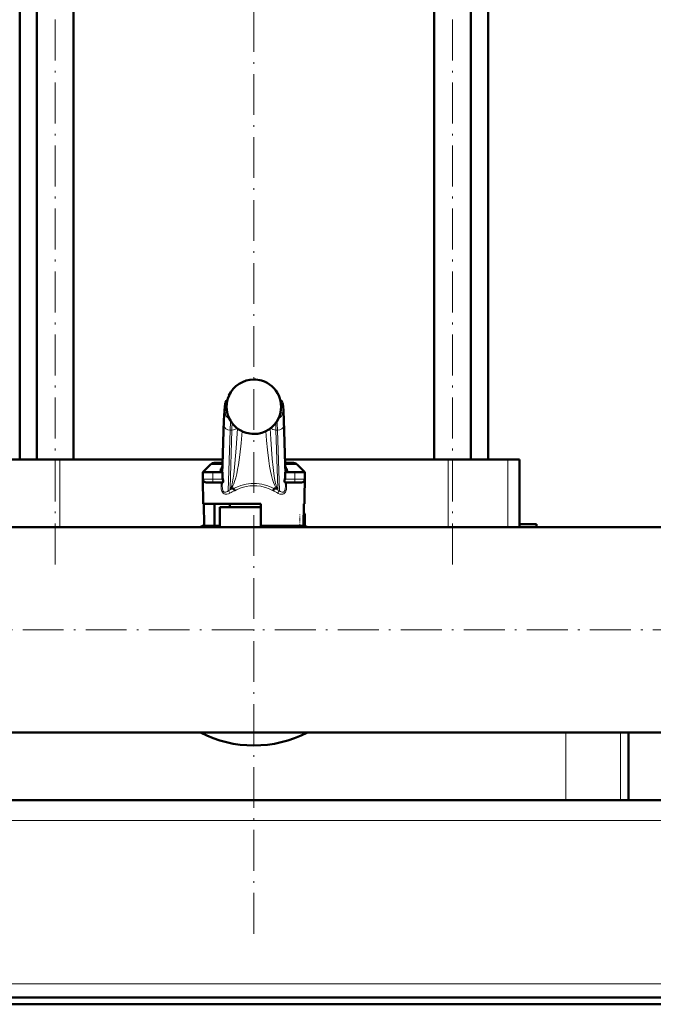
# Model space of a CAD drawing. Extents: x -1351 to 1763, y -1300 to 601.
# Tile 47 of 91: x 53 to 239, y -286 to 3. Entities that reach past the tile are written whole.
import ezdxf

# ---------------------------------------------------------------- set-up
doc = ezdxf.new("R2010")
doc.units = 0
doc.linetypes.add('DASHDOT', pattern=[18.5, 12, -3, 0.5, -3])

msp = doc.modelspace()

# ---------------------------------------------------------------- linework, layer by layer
at = {"color": 7, "linetype": 'DASHDOT', "lineweight": 18}
for p, q in [((63.27, -156.77), (63.27, 212.95)), ((179.94, -156.77), (179.94, 212.95)), ((121.6, -265.27), (121.6, 206.45)), ((-427.25, -175.96), (638.95, -175.96))]:
    msp.add_line(p, q, dxfattribs=at)
at = {"color": 7, "lineweight": 50}
for p, q in [((52.85, -125.96), (52.85, 144.14)), ((57.89, -125.96), (57.89, 144.14)), ((68.65, -125.96), (68.65, 144.14)), ((174.56, -125.96), (174.56, 144.14)), ((185.32, -125.96), (185.32, 144.14)), ((190.35, -125.96), (190.35, 144.14)), ((112.43, -127.44), (112.83, -114.44)), ((130.37, -114.44), (130.77, -127.44)), ((64.59, -125.96), (47.09, -125.96)), ((112.48, -125.96), (64.59, -125.96)), ((112.45, -126.96), (109.97, -126.96)), ((178.61, -125.96), (130.73, -125.96)), ((133.23, -126.96), (130.76, -126.96)), ((196.12, -125.96), (178.61, -125.96)), ((199.6, -125.96), (196.12, -125.96)), ((199.6, -125.96), (199.6, -144.96)), ((108.91, -127.4), (106.6, -129.71)), ((106.6, -129.71), (107.85, -129.71)), ((109.6, -129.71), (106.6, -129.71)), ((106.64, -131.73), (106.6, -129.71)), ((109.6, -129.71), (112.42, -129.71)), ((112.38, -128.57), (112.43, -127.44)), ((112.39, -128.36), (112.38, -128.4)), ((112.38, -128.4), (112.38, -128.42)), ((112.42, -129.71), (112.42, -131.05)), ((130.83, -128.57), (130.77, -127.44)), ((130.78, -129.71), (133.6, -129.71)), ((130.78, -131.05), (130.78, -129.71)), ((130.82, -128.4), (130.81, -128.36)), ((130.83, -128.42), (130.82, -128.4)), ((136.6, -129.71), (131.25, -129.71)), ((136.6, -129.71), (133.6, -129.71)), ((134.29, -127.4), (136.6, -129.71)), ((135.36, -129.71), (136.6, -129.71)), ((136.44, -138.96), (136.6, -129.71)), ((136.57, -131.73), (136.6, -129.71)), ((106.76, -138.96), (106.64, -131.73)), ((107.64, -132.71), (109.6, -132.71)), ((112.45, -132.71), (109.6, -132.71)), ((133.6, -132.71), (130.75, -132.71)), ((133.6, -132.71), (135.57, -132.71)), ((115.51, -134.46), (114.82, -134.46)), ((128.38, -134.46), (127.69, -134.46)), ((121.6, -138.96), (106.76, -138.96)), ((106.9, -138.96), (107.01, -145.46)), ((110.02, -138.96), (110.02, -145.46)), ((121.6, -139.96), (111.6, -139.96)), ((111.6, -145.81), (111.6, -139.96)), ((121.6, -139.96), (113.6, -139.96)), ((114.5, -139.96), (114.5, -138.96)), ((123.6, -138.96), (121.6, -138.96)), ((123.6, -139.96), (121.6, -139.96)), ((123.61, -139.96), (121.6, -139.96)), ((123.6, -145.46), (123.6, -138.96)), ((136.3, -138.96), (136.19, -145.46)), ((136.44, -138.96), (136.3, -138.96)), ((136.6, -145.73), (136.6, -142.46)), ((-21.45, -145.81), (264.65, -145.81)), ((107.01, -145.46), (110.02, -145.46)), ((111.6, -145.46), (110.02, -145.46)), ((136.19, -145.46), (123.6, -145.46)), ((131.4, -145.81), (131.4, -145.46)), ((199.6, -144.96), (199.57, -145.81)), ((199.6, -144.96), (204.6, -144.96)), ((204.6, -144.96), (204.6, -145.81)), ((264.65, -145.81), (204.6, -145.81)), ((-298.4, -206.11), (541.6, -206.11)), ((231.6, -225.96), (231.6, -206.11)), ((574.07, -225.96), (-330.86, -225.96)), ((213.22, -225.96), (29.99, -225.96)), ((229.21, -225.96), (213.22, -225.96)), ((231.6, -225.96), (229.21, -225.96)), ((571.6, -283.96), (-328.4, -283.96)), ((-328.4, -285.96), (571.6, -285.96))]:
    msp.add_line(p, q, dxfattribs=at)
at = {"color": 7, "lineweight": 18}
for p, q in [((121.6, -102.47), (121.6, -102.47)), ((123.87, -102.8), (123.87, -102.8)), ((113.62, -109.96), (113.17, -109.96)), ((113.17, -112.21), (113.8, -112.21)), ((129.41, -112.21), (130.04, -112.21)), ((130.04, -109.96), (129.59, -109.96)), ((112.83, -114.5), (112.43, -127.5)), ((112.83, -114.44), (112.83, -114.5)), ((114.29, -113.71), (114.29, -113.72)), ((130.77, -127.5), (130.37, -114.5)), ((112.42, -131.05), (112.88, -116.09)), ((114.63, -117.33), (114.08, -135.15)), ((114.6, -134.41), (115.13, -117.33)), ((115.13, -117.33), (114.63, -117.33)), ((116.79, -116.9), (116.79, -116.85)), ((116.79, -116.9), (116.81, -116.86)), ((119.32, -118.12), (119.32, -118.12)), ((121.6, -118.46), (121.6, -118.45)), ((126.41, -116.9), (126.39, -116.86)), ((126.41, -116.85), (126.41, -116.9)), ((128.58, -117.33), (128.08, -117.33)), ((128.08, -117.33), (128.6, -134.41)), ((129.12, -135.15), (128.58, -117.33)), ((130.32, -116.09), (130.78, -131.05)), ((64.59, -125.96), (64.59, -145.81)), ((178.61, -125.96), (178.61, -145.81)), ((196.12, -125.96), (196.12, -145.81)), ((112.43, -127.4), (108.91, -127.4)), ((109.6, -131.73), (109.6, -129.71)), ((111.6, -129.71), (111.6, -129.67)), ((112.34, -128.95), (112.37, -129.71)), ((112.43, -127.44), (112.43, -127.5)), ((134.29, -127.4), (130.77, -127.4)), ((130.84, -129.71), (130.87, -128.95)), ((131.6, -129.67), (131.61, -129.71)), ((133.6, -131.73), (133.6, -129.71)), ((109.6, -131.73), (106.64, -131.73)), ((109.6, -131.73), (112.49, -131.73)), ((109.6, -131.73), (109.6, -132.71)), ((111.98, -133.86), (111.98, -132.71)), ((112.34, -132.71), (112.34, -133.88)), ((112.34, -133.88), (112.37, -132.71)), ((130.72, -131.73), (133.6, -131.73)), ((130.83, -132.71), (130.87, -133.88)), ((130.87, -133.88), (130.87, -132.71)), ((131.22, -132.71), (131.22, -133.86)), ((136.57, -131.73), (133.6, -131.73)), ((133.6, -132.71), (133.6, -131.73)), ((136.24, -142.46), (136.6, -142.46)), ((134.7, -145.81), (135.1, -145.73)), ((135.1, -145.73), (135.1, -145.46)), ((135.1, -145.73), (135.12, -145.81)), ((136.6, -145.73), (135.1, -145.73)), ((213.22, -206.11), (213.22, -225.96)), ((229.21, -206.11), (229.21, -225.96)), ((573.57, -231.96), (-330.37, -231.96)), ((581.6, -279.96), (-338.4, -279.96))]:
    msp.add_line(p, q, dxfattribs=at)
at = {"color": 7, "linetype": 'DASHDOT', "lineweight": 18, "ltscale": 0.090015}
for p, q in [((109.6, -129.41), (109.6, -133.01)), ((133.6, -133.01), (133.6, -129.41))]:
    msp.add_line(p, q, dxfattribs=at)
at = {"color": 7, "linetype": 'DASHDOT', "lineweight": 18, "ltscale": 0.098109}
msp.add_line((135.1, -146.06), (135.1, -142.13), dxfattribs=at)
at = {"color": 7, "linetype": 'DASHDOT', "lineweight": 18, "ltscale": 0.012678}
msp.add_line((134.66, -145.82), (135.16, -145.72), dxfattribs=at)
at = {"color": 7, "lineweight": 50}
for points in [[(112.83, -114.44), (112.94, -111.67), (113.05, -110.34), (113.14, -109.68), (113.3, -109.19), (113.54, -108.78), (113.86, -108.44)], [(130.37, -114.44), (130.26, -111.67), (130.16, -110.34), (130.06, -109.68), (129.9, -109.19), (129.66, -108.78), (129.34, -108.44)], [(111.72, -129.01), (112.06, -128.85), (112.25, -128.66), (112.38, -128.42)], [(112.49, -131.73), (112.57, -132.22), (112.58, -132.43), (112.55, -132.61), (112.52, -132.67), (112.48, -132.71), (112.45, -132.71)], [(130.75, -132.71), (130.71, -132.7), (130.69, -132.67), (130.65, -132.6), (130.62, -132.3), (130.64, -132.12), (130.72, -131.73)], [(115.51, -134.46), (115.56, -134.47), (115.59, -134.47), (115.62, -134.49)], [(127.59, -134.49), (127.6, -134.48), (127.62, -134.47), (127.69, -134.46)]]:
    msp.add_lwpolyline(points, dxfattribs=at)
at = {"color": 7, "lineweight": 18}
for points in [[(113.17, -109.96), (113.16, -109.96), (113.15, -109.97), (113.14, -109.98), (113.12, -110.03), (113.09, -110.17), (113.04, -110.54), (112.94, -111.83), (112.83, -114.5)], [(112.88, -116.09), (112.98, -113.68), (113.04, -112.83), (113.12, -112.28), (113.14, -112.23), (113.15, -112.22), (113.16, -112.21), (113.17, -112.21)], [(130.37, -114.5), (130.25, -111.54), (130.17, -110.6), (130.11, -110.16), (130.08, -110.03), (130.06, -109.98), (130.05, -109.97), (130.04, -109.96), (130.04, -109.96)], [(130.04, -112.21), (130.05, -112.21), (130.05, -112.22), (130.06, -112.23), (130.07, -112.26), (130.14, -112.66), (130.22, -113.65), (130.32, -116.09)], [(128.58, -117.33), (128.48, -115.36), (128.43, -114.64)], [(114.6, -134.41), (114.66, -134.4), (114.79, -134.28), (114.99, -133.86), (115.21, -133.1), (115.45, -131.89), (115.69, -130.32), (116.06, -127.11), (116.45, -122.59), (116.79, -116.9)], [(118.13, -117.67), (117.83, -121.18), (117.45, -124.63), (117.04, -127.49), (116.81, -128.85), (116.55, -130.15), (116.26, -131.36), (115.95, -132.44), (115.71, -133.11), (115.46, -133.67), (115.26, -134.02), (115.06, -134.27), (114.82, -134.46)], [(128.38, -134.46), (128.21, -134.34), (128.04, -134.16), (127.83, -133.83), (127.62, -133.41), (127.34, -132.69), (127.07, -131.84), (126.77, -130.66), (126.49, -129.36), (126.23, -127.89), (125.99, -126.35), (125.58, -123.15), (125.3, -120.42), (125.07, -117.67)], [(126.41, -116.9), (126.58, -119.97), (126.78, -122.96), (127.01, -125.75), (127.27, -128.33), (127.47, -130.04), (127.69, -131.52), (127.97, -132.98), (128.11, -133.52), (128.24, -133.92), (128.36, -134.2), (128.48, -134.36), (128.56, -134.4), (128.6, -134.41)], [(112.43, -127.5), (112.39, -128.52), (112.34, -128.92), (112.34, -128.95)], [(130.87, -128.95), (130.85, -128.89), (130.83, -128.65), (130.77, -127.5)], [(114.56, -135.84), (114.13, -136.05), (113.7, -136.16), (113.43, -136.18), (113.16, -136.15), (112.89, -136.06), (112.63, -135.89), (112.37, -135.59), (112.21, -135.27), (112.04, -134.63), (111.98, -133.86)], [(111.98, -133.86), (112.27, -133.87), (112.33, -133.88), (112.33, -133.88), (112.34, -133.88)], [(112.34, -133.88), (112.35, -134.28), (112.39, -134.66), (112.49, -135.01), (112.61, -135.25), (112.77, -135.44), (112.92, -135.53), (113.09, -135.58), (113.35, -135.56), (113.6, -135.47), (113.85, -135.33), (114.08, -135.15)], [(121.6, -133.65), (120.45, -133.71), (119.3, -133.88), (118.16, -134.18), (117.6, -134.37), (116.5, -134.85), (115.97, -135.12)], [(127.23, -135.12), (126.14, -134.59), (125.03, -134.18), (123.92, -133.89), (123.63, -133.83), (122.47, -133.68), (121.6, -133.65)], [(131.22, -133.86), (131.15, -134.73), (131.01, -135.22), (130.85, -135.55), (130.61, -135.85), (130.35, -136.04), (130.08, -136.14), (129.68, -136.18), (129.26, -136.11), (128.77, -135.91), (128.65, -135.84)], [(129.12, -135.15), (129.37, -135.35), (129.63, -135.49), (129.9, -135.57), (130.12, -135.58), (130.32, -135.52), (130.5, -135.38), (130.64, -135.18), (130.76, -134.87), (130.83, -134.51), (130.87, -133.88)], [(131.22, -133.86), (130.9, -133.87), (130.87, -133.88), (130.87, -133.88), (130.87, -133.88)]]:
    msp.add_lwpolyline(points, dxfattribs=at)
for centre, radius, start, end in [((121.6, -110.47), 8, 89.9649, 155.9372), ((121.6, -110.5), 8.02, 73.5462, 89.9904), ((121.61, -110.47), 7.99, 24.0436, 73.5637), ((121.61, -110.46), 8, 156.0287, 179.9997), ((121.6, -110.46), 8, 0.0024, 23.9698), ((121.57, -110.46), 7.97, 179.9852, 184.4144), ((121.6, -110.46), 8, 184.4035, 203.9729), ((121.6, -110.46), 8, 336.0013, 0.0052), ((121.59, -110.46), 7.99, 204.0462, 253.466), ((182.85, -119.52), 67.76, 176.4224, 178.1498), ((121.61, -110.46), 8, 269.9715, 335.9382), ((60.36, -119.52), 67.75, 1.8502, 3.5779), ((121.6, -110.45), 8.01, 253.4962, 270.004), ((115.05, -129.95), 3.46, 164.2607, 175.3693), ((115.22, -130.11), 3.67, 139.6506, 162.6124), ((114.18, -128.82), 1.85, 167.3382, 179.2486), ((114.08, -128.83), 1.75, 179.0325, 184.0075), ((128, -130.1), 3.65, 17.3191, 40.3999), ((129.02, -128.82), 1.85, 0.7514, 12.6618), ((129.12, -128.83), 1.75, 355.9925, 0.9676), ((128.05, -129.97), 3.57, 4.8309, 15.6239), ((121.6, -148.88), 15.65, 112.9071, 118.7129), ((122.08, -148.78), 14.96, 114.0948, 120.1875), ((121.15, -148.74), 14.92, 59.8532, 65.964), ((121.6, -148.88), 15.65, 61.2871, 67.0929)]:
    msp.add_arc(centre, radius, start, end, dxfattribs=at)
at = {"color": 7, "lineweight": 50}
for centre, radius, start, end in [((121.6, -110.47), 8, 89.9705, 155.9552), ((121.6, -110.49), 8.02, 73.5878, 89.9927), ((121.61, -110.47), 8, 24.0394, 73.6004), ((121.61, -110.46), 8, 156.0284, 203.9971), ((116.12, -108.02), 2, 155.9889, 156.0275), ((127.08, -108.02), 2, 23.9725, 24.0111), ((121.6, -110.46), 8, 336.0028, 23.9716), ((121.6, -110.46), 8, 204.0405, 253.4621), ((121.6, -110.46), 8, 269.9786, 335.9524), ((121.6, -110.46), 7.99, 253.4304, 270.0144), ((109.97, -128.46), 1.5, 90, 135.0001), ((133.23, -128.46), 1.5, 45, 90), ((107.64, -131.71), 1, 181, 270), ((115.95, -131.05), 3.53, 179.9035, 191.0163), ((127.25, -131.05), 3.53, 348.9837, 0.0965), ((135.57, -131.71), 1, 270, 359), ((114.8, -134.05), 0.412, 241.0787, 272.9093), ((113.6, -136.05), 2.55, 21.3992, 37.6554), ((129.61, -136.05), 2.56, 142.3589, 158.587), ((128.4, -134.05), 0.412, 267.1011, 298.9205), ((135.1, -142.46), 1.5, 0, 39.45), ((121.6, -175.96), 34, 115.416, 117.531), ((121.6, -175.96), 34, 115.4159, 117.5309), ((121.6, -175.96), 34, 62.469, 63.8211), ((121.6, -175.96), 34, 62.4691, 63.8211), ((135.1, -145.73), 1.5, 356.9508, 360), ((121.6, -175.96), 34, 242.4699, 297.5301), ((121.6, -175.96), 34, 242.4699, 297.5301)]:
    msp.add_arc(centre, radius, start, end, dxfattribs=at)
at = {"color": 7, "lineweight": 18}
for centre, major_axis, ratio, start_param, end_param in [((115.16, -109.96), (0, -2), 0.999534, 3.852299, 4.712389), ((128.04, -109.96), (0, 2), 0.999534, 4.712389, 5.572535), ((114.91, -112.21), (0, -1.75), 0.999534, 4.712389, 5.964241), ((128.29, -112.21), (0, 1.75), 0.999534, 3.460428, 4.712389), ((114.91, -125.42), (0, -11.45), 0.035255, 3.486466, 3.928659), ((128.37, -114.5), (2, 0.06), 0.706942, 6.239994, 6.283312), ((114.63, -116.09), (1.75, -0.05), 0.706942, 3.184784, 4.733985), ((115.13, -116.09), (1.75, -0.05), 0.706942, 4.733985, 5.780559), ((128.08, -116.09), (1.75, 0.05), 0.706942, 3.644089, 4.690793), ((128.58, -116.09), (1.75, 0.05), 0.706942, 4.690793, 6.239994), ((110.94, -128.68), (1.4, -0.06), 0.793794, 5.238889, 6.233122), ((110.94, -128.95), (1.4, 0.06), 0.806192, 5.490007, 6.231547), ((114.32, -128.96), (0, -2), 0.999534, 4.467424, 4.629996), ((128.77, -127.5), (2, 0.06), 0.706942, 6.239994, 6.28376), ((128.88, -128.96), (0, 2), 0.999534, 4.794782, 4.957353), ((132.27, -128.68), (1.4, 0.06), 0.793794, 3.191656, 4.185889), ((132.27, -128.95), (1.4, -0.06), 0.806192, 3.193231, 3.934771), ((114.08, -135.86), (0.48, -0.877), 0.433048, 1.357244, 2.239737), ((120.85, -147.49), (-4.89, -13.75), 0.916114, 3.456304, 3.909859), ((122.36, -147.49), (4.89, -13.75), 0.916114, 2.373327, 2.826882), ((129.12, -135.86), (-0.48, -0.877), 0.433048, 4.043448, 4.925941)]:
    msp.add_ellipse(centre, major_axis=major_axis, ratio=ratio, start_param=start_param, end_param=end_param, dxfattribs=at)
at = {"color": 7, "lineweight": 50}
msp.add_ellipse((132.17, -128.02), major_axis=(1.35, 0.36), ratio=0.735808, start_param=3.171103, end_param=3.997135, dxfattribs=at)

doc.saveas('drawing.dxf')
